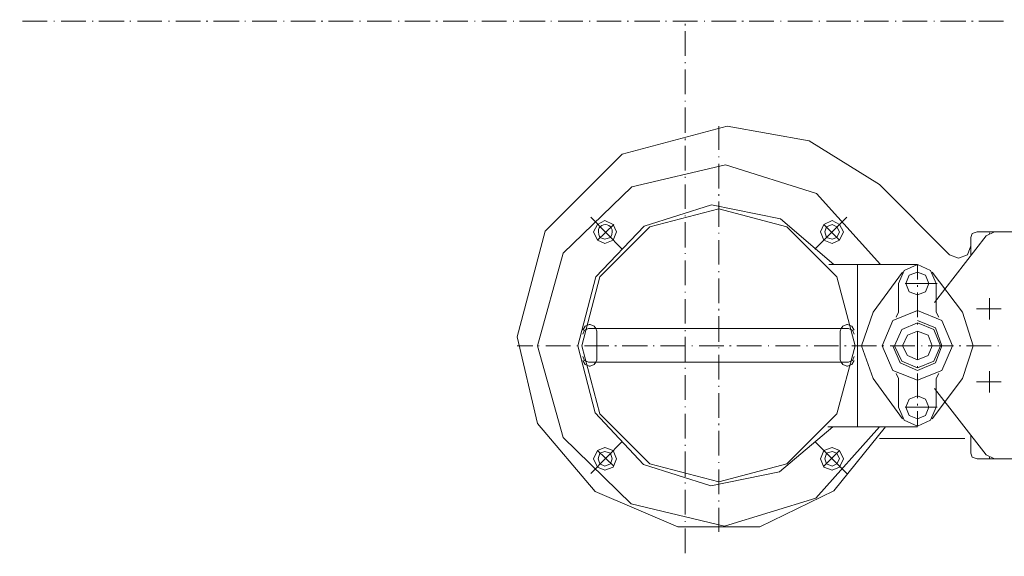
# Model space of a CAD drawing. Extents: x -23500 to 2637, y 21242 to 29547.
# Tile 84 of 121: x -6248 to -5653, y 24522 to 24846. Entities that reach past the tile are written whole.
import ezdxf

# ---------------------------------------------------------------- set-up
doc = ezdxf.new("R2010")
doc.units = 0
doc.header["$LTSCALE"] = 25
doc.layers.get('0').update_dxf_attribs({"linetype": 'CONTINUOUS', "lineweight": 13})

msp = doc.modelspace()

# ---------------------------------------------------------------- linework, layer by layer
at = {"color": 7, "lineweight": 9}
for points, knots in [([(-5907.182, 25630.54), (-5907.182, 25630.54), (-6054.407, 25605.261), (-6054.407, 25605.261), (-6054.407, 25605.261), (-6193.697, 25551.724), (-6193.697, 25551.724), (-6193.697, 25551.724), (-6321.092, 25473.4), (-6321.092, 25473.4), (-6321.092, 25473.4), (-6431.141, 25372.282), (-6431.141, 25372.282), (-6431.141, 25372.282), (-6519.872, 25251.825), (-6519.872, 25251.825), (-6519.872, 25251.825), (-6584.812, 25116.988), (-6584.812, 25116.988), (-6584.812, 25116.988), (-6622.479, 24972.74), (-6622.479, 24972.74), (-6622.479, 24972.74), (-6632.886, 24823.535), (-6632.886, 24823.535), (-6632.886, 24823.535), (-6614.557, 24674.822), (-6614.557, 24674.822), (-6614.557, 24674.822), (-6568.451, 24532.554), (-6568.451, 24532.554), (-6568.451, 24532.554), (-6496.069, 24401.691), (-6496.069, 24401.691), (-6496.069, 24401.691), (-6400.4, 24286.684), (-6400.4, 24286.684), (-6400.4, 24286.684), (-6284.901, 24192.011), (-6284.901, 24192.011), (-6284.901, 24192.011), (-6153.545, 24120.625), (-6153.545, 24120.625), (-6153.545, 24120.625), (-6011.278, 24075.515), (-6011.278, 24075.515)], [0, 0, 0, 0, 1, 1, 1, 2, 2, 2, 3, 3, 3, 4, 4, 4, 5, 5, 5, 6, 6, 6, 7, 7, 7, 8, 8, 8, 9, 9, 9, 10, 10, 10, 11, 11, 11, 12, 12, 12, 13, 13, 13, 14, 14, 14, 15, 15, 15, 15]), ([(-5065.966, 24737.781), (-5065.966, 24737.781), (-5060.025, 24896.901), (-5060.025, 24896.901), (-5060.025, 24896.901), (-5086.301, 25053.537), (-5086.301, 25053.537), (-5086.301, 25053.537), (-5143.798, 25201.758), (-5143.798, 25201.758), (-5143.798, 25201.758), (-5229.552, 25335.599), (-5229.552, 25335.599), (-5229.552, 25335.599), (-5340.585, 25449.609), (-5340.585, 25449.609), (-5340.585, 25449.609), (-5471.954, 25538.832), (-5471.954, 25538.832), (-5471.954, 25538.832), (-5619.179, 25599.798), (-5619.179, 25599.798), (-5619.179, 25599.798), (-5775.322, 25630.048), (-5775.322, 25630.048)], [0, 0, 0, 0, 1, 1, 1, 2, 2, 2, 3, 3, 3, 4, 4, 4, 5, 5, 5, 6, 6, 6, 7, 7, 7, 8, 8, 8, 8]), ([(-5907.182, 25593.365), (-5907.182, 25593.365), (-6056.387, 25565.108), (-6056.387, 25565.108), (-6056.387, 25565.108), (-6197.671, 25508.103), (-6197.671, 25508.103), (-6197.671, 25508.103), (-6324.069, 25423.333), (-6324.069, 25423.333), (-6324.069, 25423.333), (-6430.649, 25314.785), (-6430.649, 25314.785), (-6430.649, 25314.785), (-6513.426, 25186.885), (-6513.426, 25186.885), (-6513.426, 25186.885), (-6568.451, 25045.11), (-6568.451, 25045.11), (-6568.451, 25045.11), (-6593.731, 24894.908), (-6593.731, 24894.908), (-6593.731, 24894.908), (-6588.281, 24742.739), (-6588.281, 24742.739), (-6588.281, 24742.739), (-6552.582, 24595.009), (-6552.582, 24595.009), (-6552.582, 24595.009), (-6487.15, 24457.207), (-6487.15, 24457.207), (-6487.15, 24457.207), (-6395.947, 24335.754), (-6395.947, 24335.754), (-6395.947, 24335.754), (-6281.431, 24235.128), (-6281.431, 24235.128), (-6281.431, 24235.128), (-6149.571, 24159.781), (-6149.571, 24159.781), (-6149.571, 24159.781), (-6004.832, 24112.199), (-6004.832, 24112.199)], [0, 0, 0, 0, 1, 1, 1, 2, 2, 2, 3, 3, 3, 4, 4, 4, 5, 5, 5, 6, 6, 6, 7, 7, 7, 8, 8, 8, 9, 9, 9, 10, 10, 10, 11, 11, 11, 12, 12, 12, 13, 13, 13, 14, 14, 14, 14]), ([(-5101.653, 24751.165), (-5101.653, 24751.165), (-5098.184, 24901.859), (-5098.184, 24901.859), (-5098.184, 24901.859), (-5124.46, 25050.572), (-5124.46, 25050.572), (-5124.46, 25050.572), (-5179.977, 25190.846), (-5179.977, 25190.846), (-5179.977, 25190.846), (-5262.766, 25317.257), (-5262.766, 25317.257), (-5262.766, 25317.257), (-5368.842, 25424.33), (-5368.842, 25424.33), (-5368.842, 25424.33), (-5494.256, 25508.103), (-5494.256, 25508.103), (-5494.256, 25508.103), (-5634.051, 25565.108), (-5634.051, 25565.108), (-5634.051, 25565.108), (-5782.26, 25592.86), (-5782.26, 25592.86)], [0, 0, 0, 0, 1, 1, 1, 2, 2, 2, 3, 3, 3, 4, 4, 4, 5, 5, 5, 6, 6, 6, 7, 7, 7, 8, 8, 8, 8]), ([(-5686.591, 24112.199), (-5686.591, 24112.199), (-5555.727, 24153.839), (-5555.727, 24153.839), (-5555.727, 24153.839), (-5434.766, 24218.275), (-5434.766, 24218.275), (-5434.766, 24218.275), (-5327.201, 24303.537), (-5327.201, 24303.537), (-5327.201, 24303.537), (-5237.486, 24407.14), (-5237.486, 24407.14), (-5237.486, 24407.14), (-5167.589, 24525.124), (-5167.589, 24525.124), (-5167.589, 24525.124), (-5120.499, 24654.008), (-5120.499, 24654.008), (-5120.499, 24654.008), (-5098.184, 24789.324), (-5098.184, 24789.324)], [0, 0, 0, 0, 1, 1, 1, 2, 2, 2, 3, 3, 3, 4, 4, 4, 5, 5, 5, 6, 6, 6, 7, 7, 7, 7]), ([(-5680.145, 24075.515), (-5680.145, 24075.515), (-5542.343, 24118.645), (-5542.343, 24118.645), (-5542.343, 24118.645), (-5414.444, 24186.549), (-5414.444, 24186.549), (-5414.444, 24186.549), (-5301.43, 24276.768), (-5301.43, 24276.768), (-5301.43, 24276.768), (-5206.253, 24385.822), (-5206.253, 24385.822), (-5206.253, 24385.822), (-5132.886, 24510.252), (-5132.886, 24510.252), (-5132.886, 24510.252), (-5083.816, 24646.565), (-5083.816, 24646.565), (-5083.816, 24646.565), (-5060.517, 24789.324), (-5060.517, 24789.324)], [0, 0, 0, 0, 1, 1, 1, 2, 2, 2, 3, 3, 3, 4, 4, 4, 5, 5, 5, 6, 6, 6, 7, 7, 7, 7]), ([(-5820.432, 24781.894), (-5820.432, 24781.894), (-5883.883, 24765.041), (-5883.883, 24765.041), (-5883.883, 24765.041), (-5930.481, 24718.443), (-5930.481, 24718.443), (-5930.481, 24718.443), (-5947.334, 24654.499), (-5947.334, 24654.499)], [0, 0, 0, 0, 1, 1, 1, 2, 2, 2, 3, 3, 3, 3]), ([(-5728.232, 24746.699), (-5728.232, 24746.699), (-5770.856, 24772.963), (-5770.856, 24772.963), (-5770.856, 24772.963), (-5820.432, 24781.894), (-5820.432, 24781.894)], [0, 0, 0, 0, 1, 1, 1, 2, 2, 2, 2]), ([(-5727.74, 24698.121), (-5727.74, 24698.121), (-5766.403, 24741.25), (-5766.403, 24741.25), (-5766.403, 24741.25), (-5821.415, 24758.595), (-5821.415, 24758.595), (-5821.415, 24758.595), (-5877.929, 24745.211), (-5877.929, 24745.211), (-5877.929, 24745.211), (-5919.57, 24705.059), (-5919.57, 24705.059), (-5919.57, 24705.059), (-5934.934, 24649.05), (-5934.934, 24649.05)], [0, 0, 0, 0, 1, 1, 1, 2, 2, 2, 3, 3, 3, 4, 4, 4, 5, 5, 5, 5]), ([(-5755.984, 24698.121), (-5755.984, 24698.121), (-5788.214, 24725.873), (-5788.214, 24725.873), (-5788.214, 24725.873), (-5829.842, 24734.312), (-5829.842, 24734.312), (-5829.842, 24734.312), (-5870.499, 24721.42), (-5870.499, 24721.42), (-5870.499, 24721.42), (-5899.739, 24690.678), (-5899.739, 24690.678), (-5899.739, 24690.678), (-5910.651, 24649.05), (-5910.651, 24649.05)], [0, 0, 0, 0, 1, 1, 1, 2, 2, 2, 3, 3, 3, 4, 4, 4, 5, 5, 5, 5]), ([(-5743.104, 24649.05), (-5743.104, 24649.05), (-5754.003, 24690.678), (-5754.003, 24690.678), (-5754.003, 24690.678), (-5784.24, 24720.928), (-5784.24, 24720.928), (-5784.24, 24720.928), (-5825.389, 24731.827), (-5825.389, 24731.827), (-5825.389, 24731.827), (-5867.03, 24720.928), (-5867.03, 24720.928), (-5867.03, 24720.928), (-5897.267, 24690.678), (-5897.267, 24690.678), (-5897.267, 24690.678), (-5908.166, 24649.05), (-5908.166, 24649.05)], [0, 0, 0, 0, 1, 1, 1, 2, 2, 2, 3, 3, 3, 4, 4, 4, 5, 5, 5, 6, 6, 6, 6]), ([(-5894.29, 24713.485), (-5894.29, 24713.485), (-5890.821, 24714.469), (-5890.821, 24714.469), (-5885.788, 24724.99), (-5902.288, 24725.028), (-5897.267, 24714.469), (-5897.267, 24714.469), (-5894.29, 24713.485), (-5894.29, 24713.485), (-5894.29, 24713.485), (-5894.29, 24713.485), (-5894.29, 24713.485)], [0, 0, 0, 0, 1, 1, 1, 2, 2, 2, 3, 3, 3, 4, 4, 4, 4]), ([(-5894.29, 24711.013), (-5894.29, 24711.013), (-5889.332, 24712.993), (-5889.332, 24712.993), (-5889.332, 24712.993), (-5887.352, 24717.951), (-5887.352, 24717.951), (-5887.352, 24717.951), (-5889.332, 24722.404), (-5889.332, 24722.404), (-5889.332, 24722.404), (-5894.29, 24724.889), (-5894.29, 24724.889), (-5894.29, 24724.889), (-5898.756, 24722.404), (-5898.756, 24722.404), (-5898.756, 24722.404), (-5901.228, 24717.951), (-5901.228, 24717.951), (-5901.228, 24717.951), (-5898.756, 24712.993), (-5898.756, 24712.993), (-5898.756, 24712.993), (-5894.29, 24711.013), (-5894.29, 24711.013), (-5894.29, 24711.013), (-5894.29, 24711.013), (-5894.29, 24711.013)], [0, 0, 0, 0, 1, 1, 1, 2, 2, 2, 3, 3, 3, 4, 4, 4, 5, 5, 5, 6, 6, 6, 7, 7, 7, 8, 8, 8, 9, 9, 9, 9]), ([(-5756.98, 24711.013), (-5756.98, 24711.013), (-5752.515, 24712.993), (-5752.515, 24712.993), (-5752.515, 24712.993), (-5750.042, 24717.951), (-5750.042, 24717.951), (-5750.042, 24717.951), (-5752.515, 24722.404), (-5752.515, 24722.404), (-5752.515, 24722.404), (-5756.98, 24724.889), (-5756.98, 24724.889), (-5756.98, 24724.889), (-5761.938, 24722.404), (-5761.938, 24722.404), (-5761.938, 24722.404), (-5763.918, 24717.951), (-5763.918, 24717.951), (-5763.918, 24717.951), (-5761.938, 24712.993), (-5761.938, 24712.993), (-5761.938, 24712.993), (-5756.98, 24711.013), (-5756.98, 24711.013), (-5756.98, 24711.013), (-5756.98, 24711.013), (-5756.98, 24711.013)], [0, 0, 0, 0, 1, 1, 1, 2, 2, 2, 3, 3, 3, 4, 4, 4, 5, 5, 5, 6, 6, 6, 7, 7, 7, 8, 8, 8, 9, 9, 9, 9]), ([(-5756.98, 24713.485), (-5756.98, 24713.485), (-5754.003, 24714.469), (-5754.003, 24714.469), (-5754.003, 24714.469), (-5752.515, 24717.951), (-5752.515, 24717.951), (-5752.515, 24717.951), (-5754.003, 24720.928), (-5754.003, 24720.928), (-5754.003, 24720.928), (-5756.98, 24722.404), (-5756.98, 24722.404), (-5756.98, 24722.404), (-5760.449, 24720.928), (-5760.449, 24720.928), (-5760.449, 24720.928), (-5761.446, 24717.951), (-5761.446, 24717.951), (-5761.446, 24717.951), (-5760.449, 24714.469), (-5760.449, 24714.469), (-5760.449, 24714.469), (-5756.98, 24713.485), (-5756.98, 24713.485), (-5756.98, 24713.485), (-5756.98, 24713.485), (-5756.98, 24713.485)], [0, 0, 0, 0, 1, 1, 1, 2, 2, 2, 3, 3, 3, 4, 4, 4, 5, 5, 5, 6, 6, 6, 7, 7, 7, 8, 8, 8, 9, 9, 9, 9]), ([(-5669.233, 24717.951), (-5669.233, 24717.951), (-5672.21, 24716.954), (-5672.21, 24716.954), (-5672.21, 24716.954), (-5673.207, 24714.469), (-5673.207, 24714.469)], [0, 0, 0, 0, 1, 1, 1, 2, 2, 2, 2]), ([(-5686.099, 24704.062), (-5686.099, 24704.062), (-5680.637, 24702.082), (-5680.637, 24702.082), (-5680.637, 24702.082), (-5675.187, 24704.062), (-5675.187, 24704.062), (-5675.187, 24704.062), (-5673.207, 24709.524), (-5673.207, 24709.524)], [0, 0, 0, 0, 1, 1, 1, 2, 2, 2, 3, 3, 3, 3]), ([(-5694.021, 24686.717), (-5694.021, 24686.717), (-5697.502, 24694.652), (-5697.502, 24694.652), (-5697.502, 24694.652), (-5705.424, 24698.121), (-5705.424, 24698.121), (-5705.424, 24698.121), (-5713.359, 24694.652), (-5713.359, 24694.652), (-5713.359, 24694.652), (-5716.828, 24686.717), (-5716.828, 24686.717)], [0, 0, 0, 0, 1, 1, 1, 2, 2, 2, 3, 3, 3, 4, 4, 4, 4]), ([(-5705.424, 24679.779), (-5705.424, 24679.779), (-5700.467, 24681.76), (-5700.467, 24681.76), (-5700.467, 24681.76), (-5698.486, 24686.717), (-5698.486, 24686.717), (-5698.486, 24686.717), (-5700.467, 24691.675), (-5700.467, 24691.675), (-5700.467, 24691.675), (-5705.424, 24693.655), (-5705.424, 24693.655), (-5705.424, 24693.655), (-5710.382, 24691.675), (-5710.382, 24691.675), (-5710.382, 24691.675), (-5712.375, 24686.717), (-5712.375, 24686.717), (-5712.375, 24686.717), (-5710.382, 24681.76), (-5710.382, 24681.76), (-5710.382, 24681.76), (-5705.424, 24679.779), (-5705.424, 24679.779), (-5705.424, 24679.779), (-5705.424, 24679.779), (-5705.424, 24679.779)], [0, 0, 0, 0, 1, 1, 1, 2, 2, 2, 3, 3, 3, 4, 4, 4, 5, 5, 5, 6, 6, 6, 7, 7, 7, 8, 8, 8, 9, 9, 9, 9]), ([(-5705.424, 24628.223), (-5705.424, 24628.223), (-5690.552, 24634.177), (-5690.552, 24634.177), (-5690.552, 24634.177), (-5684.106, 24649.05), (-5684.106, 24649.05), (-5684.106, 24649.05), (-5690.552, 24664.415), (-5690.552, 24664.415), (-5690.552, 24664.415), (-5705.424, 24670.356), (-5705.424, 24670.356), (-5705.424, 24670.356), (-5720.297, 24664.415), (-5720.297, 24664.415), (-5720.297, 24664.415), (-5726.743, 24649.05), (-5726.743, 24649.05), (-5726.743, 24649.05), (-5720.297, 24634.177), (-5720.297, 24634.177), (-5720.297, 24634.177), (-5705.424, 24628.223), (-5705.424, 24628.223), (-5705.424, 24628.223), (-5705.424, 24628.223), (-5705.424, 24628.223)], [0, 0, 0, 0, 1, 1, 1, 2, 2, 2, 3, 3, 3, 4, 4, 4, 5, 5, 5, 6, 6, 6, 7, 7, 7, 8, 8, 8, 9, 9, 9, 9]), ([(-5903.7, 24661.929), (-5903.7, 24661.929), (-5906.185, 24660.946), (-5906.185, 24660.946), (-5906.185, 24660.946), (-5907.674, 24658.46), (-5907.674, 24658.46)], [0, 0, 0, 0, 1, 1, 1, 2, 2, 2, 2]), ([(-5899.739, 24659.457), (-5899.739, 24659.457), (-5900.736, 24660.946), (-5900.736, 24660.946), (-5900.736, 24660.946), (-5903.208, 24661.929), (-5903.208, 24661.929)], [0, 0, 0, 0, 1, 1, 1, 2, 2, 2, 2]), ([(-5748.062, 24661.929), (-5748.062, 24661.929), (-5750.534, 24660.946), (-5750.534, 24660.946), (-5750.534, 24660.946), (-5751.531, 24659.457), (-5751.531, 24659.457)], [0, 0, 0, 0, 1, 1, 1, 2, 2, 2, 2]), ([(-5743.596, 24658.46), (-5743.596, 24658.46), (-5745.085, 24660.946), (-5745.085, 24660.946), (-5745.085, 24660.946), (-5747.557, 24661.929), (-5747.557, 24661.929)], [0, 0, 0, 0, 1, 1, 1, 2, 2, 2, 2]), ([(-5720.297, 24649.05), (-5720.297, 24649.05), (-5715.844, 24638.63), (-5715.844, 24638.63), (-5715.844, 24638.63), (-5705.424, 24634.177), (-5705.424, 24634.177), (-5705.424, 24634.177), (-5694.525, 24638.63), (-5694.525, 24638.63), (-5694.525, 24638.63), (-5690.552, 24649.05), (-5690.552, 24649.05), (-5690.552, 24649.05), (-5694.525, 24659.949), (-5694.525, 24659.949), (-5694.525, 24659.949), (-5705.424, 24664.415), (-5705.424, 24664.415)], [0, 0, 0, 0, 1, 1, 1, 2, 2, 2, 3, 3, 3, 4, 4, 4, 5, 5, 5, 6, 6, 6, 6]), ([(-5705.424, 24635.666), (-5705.424, 24635.666), (-5695.509, 24639.627), (-5695.509, 24639.627), (-5695.509, 24639.627), (-5691.548, 24649.05), (-5691.548, 24649.05), (-5691.548, 24649.05), (-5695.509, 24658.952), (-5695.509, 24658.952), (-5695.509, 24658.952), (-5705.424, 24662.926), (-5705.424, 24662.926), (-5705.424, 24662.926), (-5714.848, 24658.952), (-5714.848, 24658.952), (-5714.848, 24658.952), (-5719.313, 24649.05), (-5719.313, 24649.05), (-5719.313, 24649.05), (-5714.848, 24639.627), (-5714.848, 24639.627), (-5714.848, 24639.627), (-5705.424, 24635.666), (-5705.424, 24635.666), (-5705.424, 24635.666), (-5705.424, 24635.666), (-5705.424, 24635.666)], [0, 0, 0, 0, 1, 1, 1, 2, 2, 2, 3, 3, 3, 4, 4, 4, 5, 5, 5, 6, 6, 6, 7, 7, 7, 8, 8, 8, 9, 9, 9, 9]), ([(-5947.334, 24654.499), (-5947.334, 24654.499), (-5934.934, 24601.96), (-5934.934, 24601.96), (-5934.934, 24601.96), (-5900.231, 24560.811), (-5900.231, 24560.811), (-5900.231, 24560.811), (-5850.177, 24539.492), (-5850.177, 24539.492)], [0, 0, 0, 0, 1, 1, 1, 2, 2, 2, 3, 3, 3, 3]), ([(-5904.205, 24659.457), (-5904.205, 24659.457), (-5906.677, 24658.46), (-5906.677, 24658.46), (-5906.677, 24658.46), (-5907.674, 24655.988), (-5907.674, 24655.988)], [0, 0, 0, 0, 1, 1, 1, 2, 2, 2, 2]), ([(-5899.247, 24649.05), (-5899.247, 24649.05), (-5899.247, 24657.969), (-5899.247, 24657.969), (-5899.247, 24657.969), (-5899.247, 24649.05), (-5899.247, 24649.05), (-5899.247, 24649.05), (-5899.247, 24649.05), (-5899.247, 24649.05)], [0, 0, 0, 0, 1, 1, 1, 2, 2, 2, 3, 3, 3, 3]), ([(-5743.596, 24655.988), (-5743.596, 24655.988), (-5744.593, 24658.46), (-5744.593, 24658.46), (-5744.593, 24658.46), (-5747.065, 24659.457), (-5747.065, 24659.457)], [0, 0, 0, 0, 1, 1, 1, 2, 2, 2, 2]), ([(-5705.424, 24640.623), (-5705.424, 24640.623), (-5698.978, 24643.096), (-5698.978, 24643.096), (-5698.978, 24643.096), (-5696.506, 24649.05), (-5696.506, 24649.05), (-5696.506, 24649.05), (-5698.978, 24655.483), (-5698.978, 24655.483), (-5698.978, 24655.483), (-5705.424, 24657.969), (-5705.424, 24657.969), (-5705.424, 24657.969), (-5711.379, 24655.483), (-5711.379, 24655.483), (-5711.379, 24655.483), (-5714.356, 24649.05), (-5714.356, 24649.05), (-5714.356, 24649.05), (-5711.379, 24643.096), (-5711.379, 24643.096), (-5711.379, 24643.096), (-5705.424, 24640.623), (-5705.424, 24640.623), (-5705.424, 24640.623), (-5705.424, 24640.623), (-5705.424, 24640.623)], [0, 0, 0, 0, 1, 1, 1, 2, 2, 2, 3, 3, 3, 4, 4, 4, 5, 5, 5, 6, 6, 6, 7, 7, 7, 8, 8, 8, 9, 9, 9, 9]), ([(-5934.934, 24649.05), (-5934.934, 24649.05), (-5919.57, 24593.533), (-5919.57, 24593.533), (-5919.57, 24593.533), (-5878.433, 24553.368), (-5878.433, 24553.368), (-5878.433, 24553.368), (-5821.92, 24539.984), (-5821.92, 24539.984), (-5821.92, 24539.984), (-5766.895, 24556.85), (-5766.895, 24556.85), (-5766.895, 24556.85), (-5728.232, 24599.967), (-5728.232, 24599.967)], [0, 0, 0, 0, 1, 1, 1, 2, 2, 2, 3, 3, 3, 4, 4, 4, 5, 5, 5, 5]), ([(-5910.651, 24649.05), (-5910.651, 24649.05), (-5900.231, 24608.393), (-5900.231, 24608.393), (-5900.231, 24608.393), (-5870.991, 24577.172), (-5870.991, 24577.172), (-5870.991, 24577.172), (-5830.347, 24564.28), (-5830.347, 24564.28), (-5830.347, 24564.28), (-5788.706, 24572.707), (-5788.706, 24572.707), (-5788.706, 24572.707), (-5756.488, 24599.967), (-5756.488, 24599.967)], [0, 0, 0, 0, 1, 1, 1, 2, 2, 2, 3, 3, 3, 4, 4, 4, 5, 5, 5, 5]), ([(-5908.166, 24649.05), (-5908.166, 24649.05), (-5897.267, 24607.901), (-5897.267, 24607.901), (-5897.267, 24607.901), (-5867.03, 24577.664), (-5867.03, 24577.664), (-5867.03, 24577.664), (-5825.389, 24566.752), (-5825.389, 24566.752), (-5825.389, 24566.752), (-5784.24, 24577.664), (-5784.24, 24577.664), (-5784.24, 24577.664), (-5754.003, 24607.901), (-5754.003, 24607.901), (-5754.003, 24607.901), (-5743.104, 24649.05), (-5743.104, 24649.05)], [0, 0, 0, 0, 1, 1, 1, 2, 2, 2, 3, 3, 3, 4, 4, 4, 5, 5, 5, 6, 6, 6, 6]), ([(-5899.247, 24649.05), (-5899.247, 24649.05), (-5899.247, 24640.623), (-5899.247, 24640.623), (-5899.247, 24640.623), (-5899.739, 24639.135), (-5899.739, 24639.135)], [0, 0, 0, 0, 1, 1, 1, 2, 2, 2, 2]), ([(-5907.674, 24642.604), (-5907.674, 24642.604), (-5906.677, 24640.119), (-5906.677, 24640.119), (-5906.677, 24640.119), (-5904.205, 24639.135), (-5904.205, 24639.135)], [0, 0, 0, 0, 1, 1, 1, 2, 2, 2, 2]), ([(-5747.065, 24639.135), (-5747.065, 24639.135), (-5744.593, 24640.119), (-5744.593, 24640.119), (-5744.593, 24640.119), (-5743.596, 24642.604), (-5743.596, 24642.604)], [0, 0, 0, 0, 1, 1, 1, 2, 2, 2, 2]), ([(-5907.674, 24640.119), (-5907.674, 24640.119), (-5906.185, 24637.646), (-5906.185, 24637.646), (-5906.185, 24637.646), (-5903.7, 24636.65), (-5903.7, 24636.65)], [0, 0, 0, 0, 1, 1, 1, 2, 2, 2, 2]), ([(-5903.208, 24636.65), (-5903.208, 24636.65), (-5900.736, 24637.646), (-5900.736, 24637.646), (-5900.736, 24637.646), (-5899.739, 24639.135), (-5899.739, 24639.135)], [0, 0, 0, 0, 1, 1, 1, 2, 2, 2, 2]), ([(-5751.531, 24639.135), (-5751.531, 24639.135), (-5750.534, 24637.646), (-5750.534, 24637.646), (-5750.534, 24637.646), (-5748.062, 24636.65), (-5748.062, 24636.65)], [0, 0, 0, 0, 1, 1, 1, 2, 2, 2, 2]), ([(-5747.557, 24636.65), (-5747.557, 24636.65), (-5745.085, 24637.646), (-5745.085, 24637.646), (-5745.085, 24637.646), (-5743.596, 24640.119), (-5743.596, 24640.119)], [0, 0, 0, 0, 1, 1, 1, 2, 2, 2, 2]), ([(-5705.424, 24604.924), (-5705.424, 24604.924), (-5700.467, 24606.905), (-5700.467, 24606.905), (-5700.467, 24606.905), (-5698.486, 24611.862), (-5698.486, 24611.862), (-5698.486, 24611.862), (-5700.467, 24616.82), (-5700.467, 24616.82), (-5700.467, 24616.82), (-5705.424, 24618.8), (-5705.424, 24618.8), (-5705.424, 24618.8), (-5710.382, 24616.82), (-5710.382, 24616.82), (-5710.382, 24616.82), (-5712.375, 24611.862), (-5712.375, 24611.862), (-5712.375, 24611.862), (-5710.382, 24606.905), (-5710.382, 24606.905), (-5710.382, 24606.905), (-5705.424, 24604.924), (-5705.424, 24604.924), (-5705.424, 24604.924), (-5705.424, 24604.924), (-5705.424, 24604.924)], [0, 0, 0, 0, 1, 1, 1, 2, 2, 2, 3, 3, 3, 4, 4, 4, 5, 5, 5, 6, 6, 6, 7, 7, 7, 8, 8, 8, 9, 9, 9, 9]), ([(-5716.828, 24611.862), (-5716.828, 24611.862), (-5713.359, 24603.94), (-5713.359, 24603.94), (-5713.359, 24603.94), (-5705.424, 24600.471), (-5705.424, 24600.471), (-5705.424, 24600.471), (-5697.502, 24603.94), (-5697.502, 24603.94), (-5697.502, 24603.94), (-5694.021, 24611.862), (-5694.021, 24611.862)], [0, 0, 0, 0, 1, 1, 1, 2, 2, 2, 3, 3, 3, 4, 4, 4, 4]), ([(-5850.177, 24539.492), (-5850.177, 24539.492), (-5800.601, 24539.492), (-5800.601, 24539.492), (-5800.601, 24539.492), (-5755.984, 24561.303), (-5755.984, 24561.303), (-5755.984, 24561.303), (-5724.763, 24599.967), (-5724.763, 24599.967)], [0, 0, 0, 0, 1, 1, 1, 2, 2, 2, 3, 3, 3, 3]), ([(-5894.29, 24573.69), (-5894.29, 24573.69), (-5889.332, 24575.684), (-5889.332, 24575.684), (-5889.332, 24575.684), (-5887.352, 24580.641), (-5887.352, 24580.641), (-5887.352, 24580.641), (-5889.332, 24585.599), (-5889.332, 24585.599), (-5889.332, 24585.599), (-5894.29, 24587.579), (-5894.29, 24587.579), (-5894.29, 24587.579), (-5898.756, 24585.599), (-5898.756, 24585.599), (-5898.756, 24585.599), (-5901.228, 24580.641), (-5901.228, 24580.641), (-5901.228, 24580.641), (-5898.756, 24575.684), (-5898.756, 24575.684), (-5898.756, 24575.684), (-5894.29, 24573.69), (-5894.29, 24573.69), (-5894.29, 24573.69), (-5894.29, 24573.69), (-5894.29, 24573.69)], [0, 0, 0, 0, 1, 1, 1, 2, 2, 2, 3, 3, 3, 4, 4, 4, 5, 5, 5, 6, 6, 6, 7, 7, 7, 8, 8, 8, 9, 9, 9, 9]), ([(-5894.29, 24576.176), (-5894.29, 24576.176), (-5890.821, 24577.664), (-5890.821, 24577.664), (-5890.821, 24577.664), (-5889.837, 24580.641), (-5889.837, 24580.641), (-5889.837, 24580.641), (-5890.821, 24584.11), (-5890.821, 24584.11), (-5890.821, 24584.11), (-5894.29, 24585.094), (-5894.29, 24585.094), (-5894.29, 24585.094), (-5897.267, 24584.11), (-5897.267, 24584.11), (-5897.267, 24584.11), (-5898.251, 24580.641), (-5898.251, 24580.641), (-5898.251, 24580.641), (-5897.267, 24577.664), (-5897.267, 24577.664), (-5897.267, 24577.664), (-5894.29, 24576.176), (-5894.29, 24576.176), (-5894.29, 24576.176), (-5894.29, 24576.176), (-5894.29, 24576.176)], [0, 0, 0, 0, 1, 1, 1, 2, 2, 2, 3, 3, 3, 4, 4, 4, 5, 5, 5, 6, 6, 6, 7, 7, 7, 8, 8, 8, 9, 9, 9, 9]), ([(-5756.98, 24573.69), (-5756.98, 24573.69), (-5752.515, 24575.684), (-5752.515, 24575.684), (-5752.515, 24575.684), (-5750.042, 24580.641), (-5750.042, 24580.641), (-5750.042, 24580.641), (-5752.515, 24585.599), (-5752.515, 24585.599), (-5752.515, 24585.599), (-5756.98, 24587.579), (-5756.98, 24587.579), (-5756.98, 24587.579), (-5761.938, 24585.599), (-5761.938, 24585.599), (-5761.938, 24585.599), (-5763.918, 24580.641), (-5763.918, 24580.641), (-5763.918, 24580.641), (-5761.938, 24575.684), (-5761.938, 24575.684), (-5761.938, 24575.684), (-5756.98, 24573.69), (-5756.98, 24573.69), (-5756.98, 24573.69), (-5756.98, 24573.69), (-5756.98, 24573.69)], [0, 0, 0, 0, 1, 1, 1, 2, 2, 2, 3, 3, 3, 4, 4, 4, 5, 5, 5, 6, 6, 6, 7, 7, 7, 8, 8, 8, 9, 9, 9, 9]), ([(-5756.98, 24576.176), (-5756.98, 24576.176), (-5754.003, 24577.664), (-5754.003, 24577.664), (-5754.003, 24577.664), (-5752.515, 24580.641), (-5752.515, 24580.641), (-5752.515, 24580.641), (-5754.003, 24584.11), (-5754.003, 24584.11), (-5754.003, 24584.11), (-5756.98, 24585.094), (-5756.98, 24585.094), (-5756.98, 24585.094), (-5760.449, 24584.11), (-5760.449, 24584.11), (-5760.449, 24584.11), (-5761.446, 24580.641), (-5761.446, 24580.641), (-5761.446, 24580.641), (-5760.449, 24577.664), (-5760.449, 24577.664), (-5760.449, 24577.664), (-5756.98, 24576.176), (-5756.98, 24576.176), (-5756.98, 24576.176), (-5756.98, 24576.176), (-5756.98, 24576.176)], [0, 0, 0, 0, 1, 1, 1, 2, 2, 2, 3, 3, 3, 4, 4, 4, 5, 5, 5, 6, 6, 6, 7, 7, 7, 8, 8, 8, 9, 9, 9, 9]), ([(-5673.207, 24584.11), (-5673.207, 24584.11), (-5672.21, 24581.625), (-5672.21, 24581.625), (-5672.21, 24581.625), (-5669.233, 24580.641), (-5669.233, 24580.641)], [0, 0, 0, 0, 1, 1, 1, 2, 2, 2, 2])]:
    msp.add_open_spline(points, degree=3, knots=knots, dxfattribs=at)
for points in [[(-6246.237, 24845.346), (-6246.237, 24845.346), (-6231.364, 24845.346), (-6231.364, 24845.346)], [(-6227.403, 24845.346), (-6227.403, 24845.346), (-6226.911, 24845.346), (-6226.911, 24845.346)], [(-6222.938, 24845.346), (-6222.938, 24845.346), (-6208.078, 24845.346), (-6208.078, 24845.346)], [(-6204.104, 24845.346), (-6204.104, 24845.346), (-6203.612, 24845.346), (-6203.612, 24845.346)], [(-6200.143, 24845.346), (-6200.143, 24845.346), (-6184.779, 24845.346), (-6184.779, 24845.346)], [(-6181.31, 24845.346), (-6181.31, 24845.346), (-6180.805, 24845.346), (-6180.805, 24845.346)], [(-6176.844, 24845.346), (-6176.844, 24845.346), (-6161.971, 24845.346), (-6161.971, 24845.346)], [(-6158.01, 24845.346), (-6158.01, 24845.346), (-6157.506, 24845.346), (-6157.506, 24845.346)], [(-6153.545, 24845.346), (-6153.545, 24845.346), (-6138.672, 24845.346), (-6138.672, 24845.346)], [(-6135.203, 24845.346), (-6135.203, 24845.346), (-6134.219, 24845.346), (-6134.219, 24845.346)], [(-6130.738, 24845.346), (-6130.738, 24845.346), (-6115.373, 24845.346), (-6115.373, 24845.346)], [(-6111.904, 24845.346), (-6111.904, 24845.346), (-6111.412, 24845.346), (-6111.412, 24845.346)], [(-6107.439, 24845.346), (-6107.439, 24845.346), (-6092.566, 24845.346), (-6092.566, 24845.346)], [(-6088.605, 24845.346), (-6088.605, 24845.346), (-6088.113, 24845.346), (-6088.113, 24845.346)], [(-6084.139, 24845.346), (-6084.139, 24845.346), (-6069.267, 24845.346), (-6069.267, 24845.346)], [(-6065.798, 24845.346), (-6065.798, 24845.346), (-6064.814, 24845.346), (-6064.814, 24845.346)], [(-6061.345, 24845.346), (-6061.345, 24845.346), (-6046.472, 24845.346), (-6046.472, 24845.346)], [(-6042.511, 24845.346), (-6042.511, 24845.346), (-6042.019, 24845.346), (-6042.019, 24845.346)], [(-6038.046, 24845.346), (-6038.046, 24845.346), (-6023.173, 24845.346), (-6023.173, 24845.346)], [(-6019.212, 24845.346), (-6019.212, 24845.346), (-6018.708, 24845.346), (-6018.708, 24845.346)], [(-6015.239, 24845.346), (-6015.239, 24845.346), (-5999.874, 24845.346), (-5999.874, 24845.346)], [(-5996.405, 24845.346), (-5996.405, 24845.346), (-5995.408, 24845.346), (-5995.408, 24845.346)], [(-5991.939, 24845.346), (-5991.939, 24845.346), (-5977.067, 24845.346), (-5977.067, 24845.346)], [(-5973.106, 24845.346), (-5973.106, 24845.346), (-5972.614, 24845.346), (-5972.614, 24845.346)], [(-5968.653, 24845.346), (-5968.653, 24845.346), (-5953.78, 24845.346), (-5953.78, 24845.346)], [(-5949.807, 24845.346), (-5949.807, 24845.346), (-5949.315, 24845.346), (-5949.315, 24845.346)], [(-5945.846, 24845.346), (-5945.846, 24845.346), (-5930.481, 24845.346), (-5930.481, 24845.346)], [(-5927.012, 24845.346), (-5927.012, 24845.346), (-5926.508, 24845.346), (-5926.508, 24845.346)], [(-5922.547, 24845.346), (-5922.547, 24845.346), (-5907.674, 24845.346), (-5907.674, 24845.346)], [(-5903.7, 24845.346), (-5903.7, 24845.346), (-5903.208, 24845.346), (-5903.208, 24845.346)], [(-5899.247, 24845.346), (-5899.247, 24845.346), (-5884.375, 24845.346), (-5884.375, 24845.346)], [(-5880.906, 24845.346), (-5880.906, 24845.346), (-5879.922, 24845.346), (-5879.922, 24845.346)], [(-5876.453, 24845.346), (-5876.453, 24845.346), (-5861.076, 24845.346), (-5861.076, 24845.346)], [(-5857.607, 24845.346), (-5857.607, 24845.346), (-5857.115, 24845.346), (-5857.115, 24845.346)], [(-5853.154, 24845.346), (-5853.154, 24845.346), (-5838.281, 24845.346), (-5838.281, 24845.346)], [(-5834.308, 24845.346), (-5834.308, 24845.346), (-5833.816, 24845.346), (-5833.816, 24845.346)], [(-5829.842, 24845.346), (-5829.842, 24845.346), (-5814.982, 24845.346), (-5814.982, 24845.346)], [(-5811.513, 24845.346), (-5811.513, 24845.346), (-5810.516, 24845.346), (-5810.516, 24845.346)], [(-5807.048, 24845.346), (-5807.048, 24845.346), (-5792.175, 24845.346), (-5792.175, 24845.346)], [(-5788.214, 24845.346), (-5788.214, 24845.346), (-5787.709, 24845.346), (-5787.709, 24845.346)], [(-5783.748, 24845.346), (-5783.748, 24845.346), (-5768.876, 24845.346), (-5768.876, 24845.346)], [(-5764.915, 24845.346), (-5764.915, 24845.346), (-5764.41, 24845.346), (-5764.41, 24845.346)], [(-5760.449, 24845.346), (-5760.449, 24845.346), (-5745.577, 24845.346), (-5745.577, 24845.346)], [(-5742.108, 24845.346), (-5742.108, 24845.346), (-5741.111, 24845.346), (-5741.111, 24845.346)], [(-5737.642, 24845.346), (-5737.642, 24845.346), (-5722.782, 24845.346), (-5722.782, 24845.346)], [(-5718.808, 24845.346), (-5718.808, 24845.346), (-5718.317, 24845.346), (-5718.317, 24845.346)], [(-5714.356, 24845.346), (-5714.356, 24845.346), (-5699.483, 24845.346), (-5699.483, 24845.346)], [(-5695.509, 24845.346), (-5695.509, 24845.346), (-5695.017, 24845.346), (-5695.017, 24845.346)], [(-5691.548, 24845.346), (-5691.548, 24845.346), (-5676.184, 24845.346), (-5676.184, 24845.346)], [(-5672.715, 24845.346), (-5672.715, 24845.346), (-5671.718, 24845.346), (-5671.718, 24845.346)], [(-5668.249, 24845.346), (-5668.249, 24845.346), (-5653.377, 24845.346), (-5653.377, 24845.346)], [(-5845.711, 24842.873), (-5845.711, 24842.873), (-5845.711, 24843.857), (-5845.711, 24843.857)], [(-5845.711, 24824.519), (-5845.711, 24824.519), (-5845.711, 24839.391), (-5845.711, 24839.391)], [(-5845.711, 24820.066), (-5845.711, 24820.066), (-5845.711, 24820.558), (-5845.711, 24820.558)], [(-5845.711, 24801.22), (-5845.711, 24801.22), (-5845.711, 24816.105), (-5845.711, 24816.105)], [(-5845.711, 24796.767), (-5845.711, 24796.767), (-5845.711, 24797.259), (-5845.711, 24797.259)], [(-5845.711, 24777.921), (-5845.711, 24777.921), (-5845.711, 24793.298), (-5845.711, 24793.298)], [(-5825.389, 24767.514), (-5825.389, 24767.514), (-5825.389, 24781.894), (-5825.389, 24781.894)], [(-5845.711, 24773.468), (-5845.711, 24773.468), (-5845.711, 24774.452), (-5845.711, 24774.452)], [(-5845.711, 24755.126), (-5845.711, 24755.126), (-5845.711, 24769.999), (-5845.711, 24769.999)], [(-5825.389, 24763.061), (-5825.389, 24763.061), (-5825.389, 24763.553), (-5825.389, 24763.553)], [(-5825.389, 24744.227), (-5825.389, 24744.227), (-5825.389, 24759.1), (-5825.389, 24759.1)], [(-5845.711, 24750.66), (-5845.711, 24750.66), (-5845.711, 24751.165), (-5845.711, 24751.165)], [(-5845.711, 24731.827), (-5845.711, 24731.827), (-5845.711, 24746.699), (-5845.711, 24746.699)], [(-5686.099, 24704.062), (-5686.099, 24704.062), (-5728.232, 24746.699), (-5728.232, 24746.699)], [(-5825.389, 24739.761), (-5825.389, 24739.761), (-5825.389, 24740.745), (-5825.389, 24740.745)], [(-5825.389, 24720.928), (-5825.389, 24720.928), (-5825.389, 24736.292), (-5825.389, 24736.292)], [(-5883.883, 24707.531), (-5883.883, 24707.531), (-5902.716, 24726.869), (-5902.716, 24726.869)], [(-5845.711, 24727.361), (-5845.711, 24727.361), (-5845.711, 24727.866), (-5845.711, 24727.866)], [(-5767.387, 24707.531), (-5767.387, 24707.531), (-5748.062, 24726.869), (-5748.062, 24726.869)], [(-5888.84, 24722.404), (-5888.84, 24722.404), (-5898.756, 24712.993), (-5898.756, 24712.993)], [(-5845.711, 24708.528), (-5845.711, 24708.528), (-5845.711, 24723.892), (-5845.711, 24723.892)], [(-5752.515, 24712.993), (-5752.515, 24712.993), (-5761.938, 24722.404), (-5761.938, 24722.404)], [(-5825.389, 24716.954), (-5825.389, 24716.954), (-5825.389, 24717.446), (-5825.389, 24717.446)], [(-5663.784, 24715.466), (-5663.784, 24715.466), (-5695.017, 24675.314), (-5695.017, 24675.314)], [(-5673.207, 24703.57), (-5673.207, 24703.57), (-5673.207, 24714.469), (-5673.207, 24714.469)], [(-5654.373, 24717.951), (-5654.373, 24717.951), (-5669.233, 24717.951), (-5669.233, 24717.951)], [(-5658.826, 24717.951), (-5658.826, 24717.951), (-5663.784, 24715.466), (-5663.784, 24715.466)], [(-5661.803, 24717.446), (-5661.803, 24717.446), (-5661.803, 24716.954), (-5661.803, 24716.954)], [(-5625.625, 24717.951), (-5625.625, 24717.951), (-5658.826, 24717.951), (-5658.826, 24717.951)], [(-5825.389, 24698.121), (-5825.389, 24698.121), (-5825.389, 24712.993), (-5825.389, 24712.993)], [(-5845.711, 24704.567), (-5845.711, 24704.567), (-5845.711, 24705.059), (-5845.711, 24705.059)], [(-5845.711, 24685.733), (-5845.711, 24685.733), (-5845.711, 24700.593), (-5845.711, 24700.593)], [(-5705.424, 24698.121), (-5705.424, 24698.121), (-5758.961, 24698.121), (-5758.961, 24698.121)], [(-5741.616, 24649.05), (-5741.616, 24649.05), (-5741.616, 24698.121), (-5741.616, 24698.121)], [(-5705.424, 24698.121), (-5705.424, 24698.121), (-5705.424, 24689.19), (-5705.424, 24689.19)], [(-5825.389, 24693.655), (-5825.389, 24693.655), (-5825.389, 24694.147), (-5825.389, 24694.147)], [(-5732.193, 24669.372), (-5732.193, 24669.372), (-5714.356, 24693.655), (-5714.356, 24693.655)], [(-5678.164, 24669.372), (-5678.164, 24669.372), (-5696.506, 24693.655), (-5696.506, 24693.655)], [(-5825.389, 24674.822), (-5825.389, 24674.822), (-5825.389, 24689.694), (-5825.389, 24689.694)], [(-5716.828, 24686.717), (-5716.828, 24686.717), (-5716.828, 24669.372), (-5716.828, 24669.372)], [(-5712.867, 24686.717), (-5712.867, 24686.717), (-5693.529, 24686.717), (-5693.529, 24686.717)], [(-5705.424, 24685.733), (-5705.424, 24685.733), (-5705.424, 24684.737), (-5705.424, 24684.737)], [(-5694.021, 24686.717), (-5694.021, 24686.717), (-5694.021, 24669.372), (-5694.021, 24669.372)], [(-5845.711, 24681.268), (-5845.711, 24681.268), (-5845.711, 24681.76), (-5845.711, 24681.76)], [(-5705.424, 24681.268), (-5705.424, 24681.268), (-5705.424, 24666.395), (-5705.424, 24666.395)], [(-5845.711, 24662.434), (-5845.711, 24662.434), (-5845.711, 24677.307), (-5845.711, 24677.307)], [(-5661.803, 24671.353), (-5661.803, 24671.353), (-5661.803, 24677.799), (-5661.803, 24677.799)], [(-5825.389, 24670.356), (-5825.389, 24670.356), (-5825.389, 24671.353), (-5825.389, 24671.353)], [(-5825.389, 24651.522), (-5825.389, 24651.522), (-5825.389, 24666.887), (-5825.389, 24666.887)], [(-5732.193, 24669.372), (-5732.193, 24669.372), (-5739.131, 24649.05), (-5739.131, 24649.05)], [(-5718.317, 24666.395), (-5718.317, 24666.395), (-5716.828, 24669.372), (-5716.828, 24669.372)], [(-5694.021, 24669.372), (-5694.021, 24669.372), (-5692.532, 24666.395), (-5692.532, 24666.395)], [(-5671.718, 24649.05), (-5671.718, 24649.05), (-5678.164, 24669.372), (-5678.164, 24669.372)], [(-5661.803, 24671.353), (-5661.803, 24671.353), (-5669.738, 24671.353), (-5669.738, 24671.353)], [(-5661.803, 24671.353), (-5661.803, 24671.353), (-5661.803, 24664.907), (-5661.803, 24664.907)], [(-5661.803, 24671.353), (-5661.803, 24671.353), (-5654.865, 24671.353), (-5654.865, 24671.353)], [(-5903.208, 24661.929), (-5903.208, 24661.929), (-5903.7, 24661.929), (-5903.7, 24661.929)], [(-5748.062, 24661.929), (-5748.062, 24661.929), (-5747.557, 24661.929), (-5747.557, 24661.929)], [(-5705.424, 24662.434), (-5705.424, 24662.434), (-5705.424, 24661.929), (-5705.424, 24661.929)], [(-5825.389, 24659.457), (-5825.389, 24659.457), (-5904.205, 24659.457), (-5904.205, 24659.457)], [(-5899.247, 24657.969), (-5899.247, 24657.969), (-5899.739, 24659.457), (-5899.739, 24659.457)], [(-5845.711, 24657.969), (-5845.711, 24657.969), (-5845.711, 24658.46), (-5845.711, 24658.46)], [(-5845.711, 24639.135), (-5845.711, 24639.135), (-5845.711, 24654.499), (-5845.711, 24654.499)], [(-5825.389, 24659.457), (-5825.389, 24659.457), (-5747.065, 24659.457), (-5747.065, 24659.457)], [(-5751.531, 24659.457), (-5751.531, 24659.457), (-5752.023, 24657.969), (-5752.023, 24657.969)], [(-5752.023, 24649.05), (-5752.023, 24649.05), (-5752.023, 24657.969), (-5752.023, 24657.969)], [(-5705.424, 24657.969), (-5705.424, 24657.969), (-5705.424, 24649.05), (-5705.424, 24649.05)], [(-5947.334, 24649.05), (-5947.334, 24649.05), (-5937.911, 24649.05), (-5937.911, 24649.05)], [(-5934.442, 24649.05), (-5934.442, 24649.05), (-5933.95, 24649.05), (-5933.95, 24649.05)], [(-5929.977, 24649.05), (-5929.977, 24649.05), (-5915.104, 24649.05), (-5915.104, 24649.05)], [(-5911.143, 24649.05), (-5911.143, 24649.05), (-5910.651, 24649.05), (-5910.651, 24649.05)], [(-5906.677, 24649.05), (-5906.677, 24649.05), (-5891.817, 24649.05), (-5891.817, 24649.05)], [(-5888.348, 24649.05), (-5888.348, 24649.05), (-5887.352, 24649.05), (-5887.352, 24649.05)], [(-5883.883, 24649.05), (-5883.883, 24649.05), (-5868.518, 24649.05), (-5868.518, 24649.05)], [(-5865.049, 24649.05), (-5865.049, 24649.05), (-5864.545, 24649.05), (-5864.545, 24649.05)], [(-5860.584, 24649.05), (-5860.584, 24649.05), (-5845.711, 24649.05), (-5845.711, 24649.05)], [(-5841.75, 24649.05), (-5841.75, 24649.05), (-5841.246, 24649.05), (-5841.246, 24649.05)], [(-5837.285, 24649.05), (-5837.285, 24649.05), (-5822.412, 24649.05), (-5822.412, 24649.05)], [(-5818.943, 24649.05), (-5818.943, 24649.05), (-5817.947, 24649.05), (-5817.947, 24649.05)], [(-5814.477, 24649.05), (-5814.477, 24649.05), (-5799.617, 24649.05), (-5799.617, 24649.05)], [(-5795.644, 24649.05), (-5795.644, 24649.05), (-5795.152, 24649.05), (-5795.152, 24649.05)], [(-5791.191, 24649.05), (-5791.191, 24649.05), (-5776.306, 24649.05), (-5776.306, 24649.05)], [(-5772.345, 24649.05), (-5772.345, 24649.05), (-5771.853, 24649.05), (-5771.853, 24649.05)], [(-5767.892, 24649.05), (-5767.892, 24649.05), (-5753.007, 24649.05), (-5753.007, 24649.05)], [(-5752.023, 24649.05), (-5752.023, 24649.05), (-5752.023, 24640.623), (-5752.023, 24640.623)], [(-5749.538, 24649.05), (-5749.538, 24649.05), (-5748.554, 24649.05), (-5748.554, 24649.05)], [(-5745.085, 24649.05), (-5745.085, 24649.05), (-5730.212, 24649.05), (-5730.212, 24649.05)], [(-5741.616, 24649.05), (-5741.616, 24649.05), (-5741.616, 24599.967), (-5741.616, 24599.967)], [(-5739.131, 24649.05), (-5739.131, 24649.05), (-5732.193, 24629.22), (-5732.193, 24629.22)], [(-5726.251, 24649.05), (-5726.251, 24649.05), (-5725.759, 24649.05), (-5725.759, 24649.05)], [(-5721.786, 24649.05), (-5721.786, 24649.05), (-5706.913, 24649.05), (-5706.913, 24649.05)], [(-5705.424, 24640.623), (-5705.424, 24640.623), (-5705.424, 24649.05), (-5705.424, 24649.05)], [(-5702.952, 24649.05), (-5702.952, 24649.05), (-5702.447, 24649.05), (-5702.447, 24649.05)], [(-5698.978, 24649.05), (-5698.978, 24649.05), (-5683.614, 24649.05), (-5683.614, 24649.05)], [(-5680.145, 24649.05), (-5680.145, 24649.05), (-5679.148, 24649.05), (-5679.148, 24649.05)], [(-5678.164, 24629.22), (-5678.164, 24629.22), (-5671.718, 24649.05), (-5671.718, 24649.05)], [(-5675.679, 24649.05), (-5675.679, 24649.05), (-5660.807, 24649.05), (-5660.807, 24649.05)], [(-5656.846, 24649.05), (-5656.846, 24649.05), (-5656.354, 24649.05), (-5656.354, 24649.05)], [(-5825.389, 24647.561), (-5825.389, 24647.561), (-5825.389, 24648.053), (-5825.389, 24648.053)], [(-5825.389, 24628.715), (-5825.389, 24628.715), (-5825.389, 24643.588), (-5825.389, 24643.588)], [(-5825.389, 24639.135), (-5825.389, 24639.135), (-5904.205, 24639.135), (-5904.205, 24639.135)], [(-5903.208, 24636.65), (-5903.208, 24636.65), (-5903.7, 24636.65), (-5903.7, 24636.65)], [(-5825.389, 24639.135), (-5825.389, 24639.135), (-5747.065, 24639.135), (-5747.065, 24639.135)], [(-5752.023, 24640.623), (-5752.023, 24640.623), (-5751.531, 24639.135), (-5751.531, 24639.135)], [(-5748.062, 24636.65), (-5748.062, 24636.65), (-5747.557, 24636.65), (-5747.557, 24636.65)], [(-5705.424, 24636.158), (-5705.424, 24636.158), (-5705.424, 24636.65), (-5705.424, 24636.65)], [(-5845.711, 24635.161), (-5845.711, 24635.161), (-5845.711, 24635.666), (-5845.711, 24635.666)], [(-5845.711, 24616.328), (-5845.711, 24616.328), (-5845.711, 24631.2), (-5845.711, 24631.2)], [(-5716.828, 24629.22), (-5716.828, 24629.22), (-5718.317, 24632.184), (-5718.317, 24632.184)], [(-5705.424, 24617.312), (-5705.424, 24617.312), (-5705.424, 24632.184), (-5705.424, 24632.184)], [(-5692.532, 24632.184), (-5692.532, 24632.184), (-5694.021, 24629.22), (-5694.021, 24629.22)], [(-5661.803, 24627.239), (-5661.803, 24627.239), (-5661.803, 24633.673), (-5661.803, 24633.673)], [(-5825.389, 24624.262), (-5825.389, 24624.262), (-5825.389, 24624.754), (-5825.389, 24624.754)], [(-5732.193, 24629.22), (-5732.193, 24629.22), (-5714.356, 24604.924), (-5714.356, 24604.924)], [(-5716.828, 24611.862), (-5716.828, 24611.862), (-5716.828, 24629.22), (-5716.828, 24629.22)], [(-5678.164, 24629.22), (-5678.164, 24629.22), (-5696.506, 24604.924), (-5696.506, 24604.924)], [(-5694.021, 24611.862), (-5694.021, 24611.862), (-5694.021, 24629.22), (-5694.021, 24629.22)], [(-5661.803, 24627.239), (-5661.803, 24627.239), (-5669.738, 24627.239), (-5669.738, 24627.239)], [(-5661.803, 24627.239), (-5661.803, 24627.239), (-5654.865, 24627.239), (-5654.865, 24627.239)], [(-5661.803, 24627.239), (-5661.803, 24627.239), (-5661.803, 24620.781), (-5661.803, 24620.781)], [(-5825.389, 24605.429), (-5825.389, 24605.429), (-5825.389, 24620.289), (-5825.389, 24620.289)], [(-5663.784, 24583.114), (-5663.784, 24583.114), (-5695.017, 24623.266), (-5695.017, 24623.266)], [(-5705.424, 24612.859), (-5705.424, 24612.859), (-5705.424, 24613.855), (-5705.424, 24613.855)], [(-5845.711, 24611.862), (-5845.711, 24611.862), (-5845.711, 24612.367), (-5845.711, 24612.367)], [(-5845.711, 24593.029), (-5845.711, 24593.029), (-5845.711, 24607.901), (-5845.711, 24607.901)], [(-5712.867, 24611.862), (-5712.867, 24611.862), (-5693.529, 24611.862), (-5693.529, 24611.862)], [(-5705.424, 24600.471), (-5705.424, 24600.471), (-5705.424, 24609.39), (-5705.424, 24609.39)], [(-5825.389, 24600.963), (-5825.389, 24600.963), (-5825.389, 24601.96), (-5825.389, 24601.96)], [(-5825.389, 24582.622), (-5825.389, 24582.622), (-5825.389, 24597.494), (-5825.389, 24597.494)], [(-5705.424, 24599.967), (-5705.424, 24599.967), (-5759.453, 24599.967), (-5759.453, 24599.967)], [(-5673.207, 24595.009), (-5673.207, 24595.009), (-5673.207, 24593.029), (-5673.207, 24593.029)], [(-5883.883, 24591.048), (-5883.883, 24591.048), (-5902.716, 24571.71), (-5902.716, 24571.71)], [(-5845.711, 24588.563), (-5845.711, 24588.563), (-5845.711, 24589.068), (-5845.711, 24589.068)], [(-5767.387, 24591.048), (-5767.387, 24591.048), (-5748.062, 24571.71), (-5748.062, 24571.71)], [(-5728.232, 24593.029), (-5728.232, 24593.029), (-5676.676, 24593.029), (-5676.676, 24593.029)], [(-5673.207, 24593.029), (-5673.207, 24593.029), (-5673.207, 24584.11), (-5673.207, 24584.11)], [(-5898.756, 24585.599), (-5898.756, 24585.599), (-5888.84, 24576.176), (-5888.84, 24576.176)], [(-5845.711, 24569.73), (-5845.711, 24569.73), (-5845.711, 24585.094), (-5845.711, 24585.094)], [(-5761.938, 24576.176), (-5761.938, 24576.176), (-5752.515, 24585.599), (-5752.515, 24585.599)], [(-5663.784, 24583.114), (-5663.784, 24583.114), (-5658.826, 24580.641), (-5658.826, 24580.641)], [(-5825.389, 24578.156), (-5825.389, 24578.156), (-5825.389, 24578.661), (-5825.389, 24578.661)], [(-5654.373, 24580.641), (-5654.373, 24580.641), (-5669.233, 24580.641), (-5669.233, 24580.641)], [(-5661.803, 24581.625), (-5661.803, 24581.625), (-5661.803, 24581.133), (-5661.803, 24581.133)], [(-5625.625, 24580.641), (-5625.625, 24580.641), (-5658.826, 24580.641), (-5658.826, 24580.641)], [(-5825.389, 24559.322), (-5825.389, 24559.322), (-5825.389, 24574.195), (-5825.389, 24574.195)], [(-5845.711, 24565.769), (-5845.711, 24565.769), (-5845.711, 24566.261), (-5845.711, 24566.261)], [(-5845.711, 24546.922), (-5845.711, 24546.922), (-5845.711, 24561.795), (-5845.711, 24561.795)], [(-5825.389, 24554.857), (-5825.389, 24554.857), (-5825.389, 24555.362), (-5825.389, 24555.362)], [(-5825.389, 24536.515), (-5825.389, 24536.515), (-5825.389, 24550.896), (-5825.389, 24550.896)], [(-5845.711, 24542.469), (-5845.711, 24542.469), (-5845.711, 24542.961), (-5845.711, 24542.961)], [(-5845.711, 24523.636), (-5845.711, 24523.636), (-5845.711, 24538.496), (-5845.711, 24538.496)]]:
    msp.add_open_spline(points, degree=3, dxfattribs=at)

doc.saveas('drawing.dxf')
